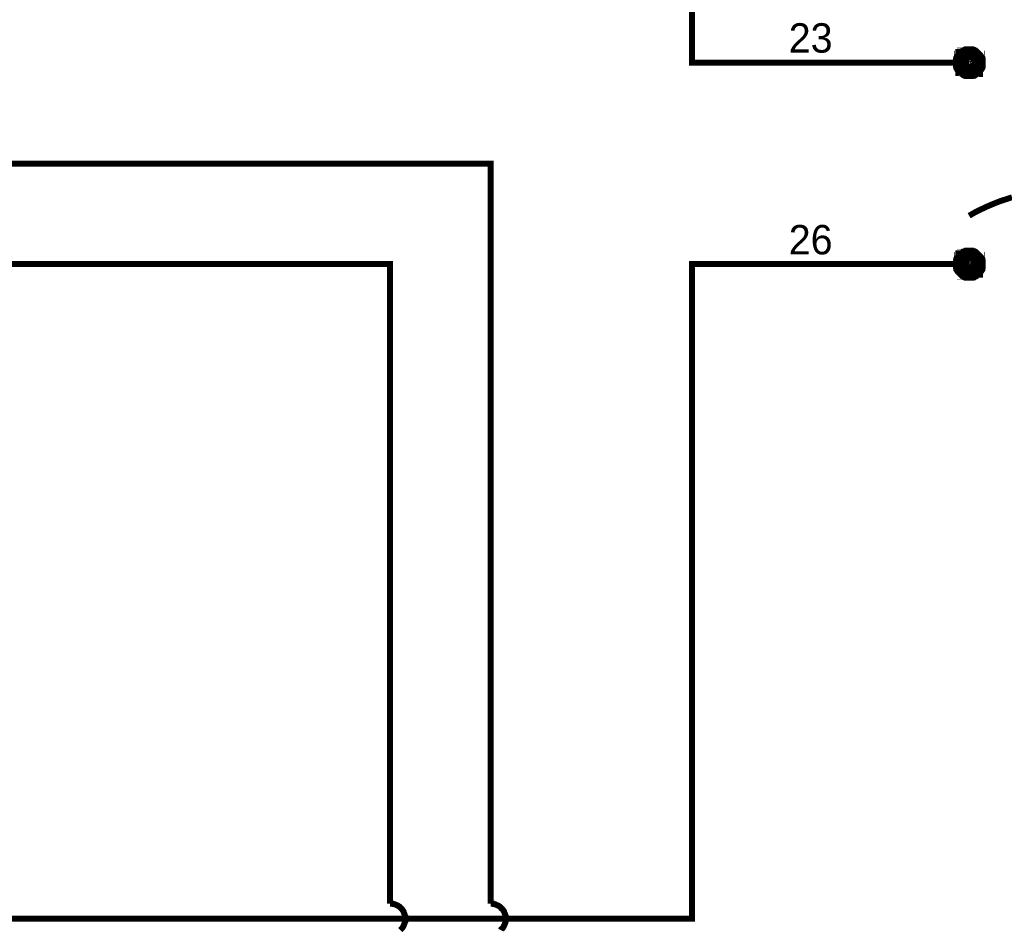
# Model space of a CAD drawing. Extents: x 0 to 22, y 0 to 17.
# Tile 51 of 56: x 15.2 to 17.1, y 11.2 to 13. Entities that reach past the tile are written whole.
import ezdxf

# ---------------------------------------------------------------- set-up
doc = ezdxf.new("R2010")
doc.units = 0
doc.layers.add('SHEET', color=255, linetype='CONTINUOUS')

msp = doc.modelspace()

# ---------------------------------------------------------------- linework, layer by layer
at = {"layer": 'SHEET'}
for points, const_width in [([(10.8005, 12.6995), (10.8005, 13.3998), (16.4996, 13.3998), (16.4996, 12.8998), (16.8501, 12.8998)], 0.0118), ([(17.0321, 12.8998), (17.0321, 12.9007), (17.0321, 12.9015), (17.0321, 12.9023), (17.0321, 12.9032), (17.0329, 12.904), (17.0329, 12.9048), (17.0329, 12.9057), (17.0338, 12.9065), (17.0338, 12.9073), (17.0346, 12.9082), (17.0346, 12.909), (17.0354, 12.909), (17.0354, 12.9098), (17.0363, 12.9107), (17.0371, 12.9115), (17.0371, 12.9124), (17.0379, 12.9124), (17.0388, 12.9132), (17.0396, 12.914), (17.0404, 12.914), (17.0404, 12.9149), (17.0413, 12.9149), (17.0421, 12.9157), (17.0429, 12.9157), (17.0438, 12.9165), (17.0446, 12.9165), (17.0455, 12.9165), (17.0463, 12.9174), (17.0471, 12.9174), (17.048, 12.9174), (17.0488, 12.9174), (17.0496, 12.9174)], 0.0295), ([(17.0496, 12.9174), (17.0488, 12.9174), (17.048, 12.9174), (17.0471, 12.9174), (17.0463, 12.9174), (17.0455, 12.9165), (17.0446, 12.9165), (17.0438, 12.9165), (17.0429, 12.9157), (17.0421, 12.9157), (17.0413, 12.9149), (17.0404, 12.9149), (17.0404, 12.914), (17.0396, 12.914), (17.0388, 12.9132), (17.0379, 12.9124), (17.0371, 12.9124), (17.0371, 12.9115), (17.0363, 12.9107), (17.0354, 12.9098), (17.0354, 12.909), (17.0346, 12.909), (17.0346, 12.9082), (17.0338, 12.9073), (17.0338, 12.9065), (17.0329, 12.9057), (17.0329, 12.9048), (17.0329, 12.904), (17.0321, 12.9032), (17.0321, 12.9023), (17.0321, 12.9015), (17.0321, 12.9007), (17.0321, 12.8998)], 0.0295), ([(17.0496, 12.9174), (17.0505, 12.9174), (17.0513, 12.9174), (17.0521, 12.9174), (17.053, 12.9174), (17.0538, 12.9165), (17.0546, 12.9165), (17.0563, 12.9165), (17.0571, 12.9157), (17.0571, 12.9157), (17.058, 12.9149), (17.0588, 12.9149), (17.0596, 12.914), (17.0605, 12.914), (17.0613, 12.9132), (17.0621, 12.9124), (17.0621, 12.9124), (17.063, 12.9115), (17.0638, 12.9107), (17.0646, 12.9098), (17.0646, 12.909), (17.0655, 12.909), (17.0655, 12.9082), (17.0663, 12.9073), (17.0663, 12.9065), (17.0672, 12.9057), (17.0672, 12.9048), (17.0672, 12.904), (17.068, 12.9032), (17.068, 12.9023), (17.068, 12.9015), (17.068, 12.9007), (17.068, 12.8998)], 0.0295), ([(17.068, 12.8998), (17.068, 12.9007), (17.068, 12.9015), (17.068, 12.9023), (17.068, 12.9032), (17.0672, 12.904), (17.0672, 12.9048), (17.0672, 12.9057), (17.0663, 12.9065), (17.0663, 12.9073), (17.0655, 12.9082), (17.0655, 12.909), (17.0646, 12.909), (17.0646, 12.9098), (17.0638, 12.9107), (17.063, 12.9115), (17.0621, 12.9124), (17.0621, 12.9124), (17.0613, 12.9132), (17.0605, 12.914), (17.0596, 12.914), (17.0588, 12.9149), (17.058, 12.9149), (17.0571, 12.9157), (17.0571, 12.9157), (17.0563, 12.9165), (17.0546, 12.9165), (17.0538, 12.9165), (17.053, 12.9174), (17.0521, 12.9174), (17.0513, 12.9174), (17.0505, 12.9174), (17.0496, 12.9174)], 0.0295), ([(17.0496, 12.8998), (16.8501, 12.8998)], 0.0118), ([(17.0496, 12.8823), (17.0488, 12.8823), (17.048, 12.8823), (17.0471, 12.8823), (17.0463, 12.8823), (17.0455, 12.8831), (17.0446, 12.8831), (17.0438, 12.8831), (17.0429, 12.884), (17.0421, 12.884), (17.0413, 12.884), (17.0404, 12.8848), (17.0404, 12.8848), (17.0396, 12.8856), (17.0388, 12.8865), (17.0379, 12.8865), (17.0371, 12.8873), (17.0371, 12.8881), (17.0363, 12.8881), (17.0354, 12.889), (17.0354, 12.8898), (17.0346, 12.8907), (17.0346, 12.8915), (17.0338, 12.8923), (17.0338, 12.8932), (17.0329, 12.894), (17.0329, 12.8948), (17.0329, 12.8957), (17.0321, 12.8965), (17.0321, 12.8973), (17.0321, 12.8982), (17.0321, 12.899), (17.0321, 12.8998)], 0.0295), ([(17.0321, 12.8998), (17.0321, 12.8998)], 0.0295), ([(17.0321, 12.8998), (17.0321, 12.899), (17.0321, 12.8982), (17.0321, 12.8973), (17.0321, 12.8965), (17.0329, 12.8957), (17.0329, 12.8948), (17.0329, 12.894), (17.0338, 12.8932), (17.0338, 12.8923), (17.0346, 12.8915), (17.0346, 12.8907), (17.0354, 12.8898), (17.0354, 12.889), (17.0363, 12.8881), (17.0371, 12.8881), (17.0371, 12.8873), (17.0379, 12.8865), (17.0388, 12.8865), (17.0396, 12.8856), (17.0404, 12.8848), (17.0404, 12.8848), (17.0413, 12.884), (17.0421, 12.884), (17.0429, 12.884), (17.0438, 12.8831), (17.0446, 12.8831), (17.0455, 12.8831), (17.0463, 12.8823), (17.0471, 12.8823), (17.048, 12.8823), (17.0488, 12.8823), (17.0496, 12.8823)], 0.0295), ([(17.068, 12.8998), (17.068, 12.899), (17.068, 12.8982), (17.068, 12.8973), (17.068, 12.8965), (17.0672, 12.8957), (17.0672, 12.8948), (17.0672, 12.894), (17.0663, 12.8932), (17.0663, 12.8923), (17.0655, 12.8915), (17.0655, 12.8907), (17.0646, 12.8898), (17.0646, 12.889), (17.0638, 12.8881), (17.063, 12.8881), (17.0621, 12.8873), (17.0621, 12.8865), (17.0613, 12.8865), (17.0605, 12.8856), (17.0596, 12.8848), (17.0588, 12.8848), (17.058, 12.884), (17.0571, 12.884), (17.0571, 12.884), (17.0563, 12.8831), (17.0546, 12.8831), (17.0538, 12.8831), (17.053, 12.8823), (17.0521, 12.8823), (17.0513, 12.8823), (17.0505, 12.8823), (17.0496, 12.8823)], 0.0295), ([(17.0496, 12.8823), (17.0505, 12.8823), (17.0513, 12.8823), (17.0521, 12.8823), (17.053, 12.8823), (17.0538, 12.8831), (17.0546, 12.8831), (17.0563, 12.8831), (17.0571, 12.884), (17.0571, 12.884), (17.058, 12.884), (17.0588, 12.8848), (17.0596, 12.8848), (17.0605, 12.8856), (17.0613, 12.8865), (17.0621, 12.8865), (17.0621, 12.8873), (17.063, 12.8881), (17.0638, 12.8881), (17.0646, 12.889), (17.0646, 12.8898), (17.0655, 12.8907), (17.0655, 12.8915), (17.0663, 12.8923), (17.0663, 12.8932), (17.0672, 12.894), (17.0672, 12.8948), (17.0672, 12.8957), (17.068, 12.8965), (17.068, 12.8973), (17.068, 12.8982), (17.068, 12.899), (17.068, 12.8998)], 0.0295), ([(17.068, 12.8998), (17.068, 12.8998), (17.068, 12.8998), (17.068, 12.8998), (17.068, 12.8998), (17.068, 12.8998), (17.068, 12.8998), (17.068, 12.8998), (17.068, 12.8998), (17.068, 12.8998), (17.068, 12.8998), (17.068, 12.8998), (17.068, 12.8998), (17.068, 12.8998), (17.068, 12.8998), (17.068, 12.8998), (17.068, 12.8998), (17.068, 12.8998), (17.068, 12.8998), (17.068, 12.8998), (17.068, 12.8998), (17.068, 12.8998), (17.068, 12.8998), (17.068, 12.8998), (17.068, 12.8998), (17.068, 12.8998), (17.068, 12.8998), (17.068, 12.8998), (17.068, 12.8998), (17.068, 12.8998), (17.068, 12.8998), (17.068, 12.8998), (17.068, 12.8998)], 0.0295), ([(17.068, 12.8998), (17.068, 12.8998)], 0.0295), ([(12.7002, 12.6995), (16.0998, 12.6995), (16.0998, 11.2295)], 0.0118), ([(17.1348, 12.6327), (17.1222, 12.6285), (17.1097, 12.6244), (17.0972, 12.6194), (17.0855, 12.6144), (17.073, 12.6085), (17.0613, 12.6027), (17.0496, 12.596)], 0.0118), ([(17.0321, 12.5), (17.0321, 12.5008), (17.0321, 12.5017), (17.0321, 12.5025), (17.0321, 12.5033), (17.0329, 12.5042), (17.0329, 12.505), (17.0329, 12.5058), (17.0338, 12.5067), (17.0338, 12.5075), (17.0346, 12.5083), (17.0346, 12.5092), (17.0354, 12.5092), (17.0354, 12.51), (17.0363, 12.5109), (17.0371, 12.5117), (17.0371, 12.5125), (17.0379, 12.5125), (17.0388, 12.5134), (17.0396, 12.5142), (17.0404, 12.5142), (17.0404, 12.515), (17.0413, 12.515), (17.0421, 12.5159), (17.0429, 12.5159), (17.0438, 12.5167), (17.0446, 12.5167), (17.0455, 12.5167), (17.0463, 12.5175), (17.0471, 12.5175), (17.048, 12.5175), (17.0488, 12.5175), (17.0496, 12.5175)], 0.0295), ([(17.0496, 12.5175), (17.0488, 12.5175), (17.048, 12.5175), (17.0471, 12.5175), (17.0463, 12.5175), (17.0455, 12.5167), (17.0446, 12.5167), (17.0438, 12.5167), (17.0429, 12.5159), (17.0421, 12.5159), (17.0413, 12.515), (17.0404, 12.515), (17.0404, 12.5142), (17.0396, 12.5142), (17.0388, 12.5134), (17.0379, 12.5125), (17.0371, 12.5125), (17.0371, 12.5117), (17.0363, 12.5109), (17.0354, 12.51), (17.0354, 12.5092), (17.0346, 12.5092), (17.0346, 12.5083), (17.0338, 12.5075), (17.0338, 12.5067), (17.0329, 12.5058), (17.0329, 12.505), (17.0329, 12.5042), (17.0321, 12.5033), (17.0321, 12.5025), (17.0321, 12.5017), (17.0321, 12.5008), (17.0321, 12.5)], 0.0295), ([(17.0496, 12.5175), (17.0505, 12.5175), (17.0513, 12.5175), (17.0521, 12.5175), (17.053, 12.5175), (17.0538, 12.5167), (17.0546, 12.5167), (17.0563, 12.5167), (17.0571, 12.5159), (17.0571, 12.5159), (17.058, 12.515), (17.0588, 12.515), (17.0596, 12.5142), (17.0605, 12.5142), (17.0613, 12.5134), (17.0621, 12.5125), (17.0621, 12.5125), (17.063, 12.5117), (17.0638, 12.5109), (17.0646, 12.51), (17.0646, 12.5092), (17.0655, 12.5092), (17.0655, 12.5083), (17.0663, 12.5075), (17.0663, 12.5067), (17.0672, 12.5058), (17.0672, 12.505), (17.0672, 12.5042), (17.068, 12.5033), (17.068, 12.5025), (17.068, 12.5017), (17.068, 12.5008), (17.068, 12.5)], 0.0295), ([(17.068, 12.5), (17.068, 12.5008), (17.068, 12.5017), (17.068, 12.5025), (17.068, 12.5033), (17.0672, 12.5042), (17.0672, 12.505), (17.0672, 12.5058), (17.0663, 12.5067), (17.0663, 12.5075), (17.0655, 12.5083), (17.0655, 12.5092), (17.0646, 12.5092), (17.0646, 12.51), (17.0638, 12.5109), (17.063, 12.5117), (17.0621, 12.5125), (17.0621, 12.5125), (17.0613, 12.5134), (17.0605, 12.5142), (17.0596, 12.5142), (17.0588, 12.515), (17.058, 12.515), (17.0571, 12.5159), (17.0571, 12.5159), (17.0563, 12.5167), (17.0546, 12.5167), (17.0538, 12.5167), (17.053, 12.5175), (17.0521, 12.5175), (17.0513, 12.5175), (17.0505, 12.5175), (17.0496, 12.5175)], 0.0295), ([(17.0496, 12.4816), (17.0488, 12.4816), (17.048, 12.4816), (17.0471, 12.4816), (17.0463, 12.4816), (17.0455, 12.4825), (17.0446, 12.4825), (17.0438, 12.4825), (17.0429, 12.4833), (17.0421, 12.4833), (17.0413, 12.4841), (17.0404, 12.4841), (17.0404, 12.485), (17.0396, 12.485), (17.0388, 12.4858), (17.0379, 12.4866), (17.0371, 12.4875), (17.0371, 12.4875), (17.0363, 12.4883), (17.0354, 12.4891), (17.0354, 12.49), (17.0346, 12.4908), (17.0346, 12.4917), (17.0338, 12.4925), (17.0338, 12.4925), (17.0329, 12.4933), (17.0329, 12.495), (17.0329, 12.4958), (17.0321, 12.4967), (17.0321, 12.4975), (17.0321, 12.4983), (17.0321, 12.4992), (17.0321, 12.5)], 0.0295), ([(17.0321, 12.5), (17.0321, 12.5)], 0.0295), ([(17.0321, 12.5), (17.0321, 12.4992), (17.0321, 12.4983), (17.0321, 12.4975), (17.0321, 12.4967), (17.0329, 12.4958), (17.0329, 12.495), (17.0329, 12.4933), (17.0338, 12.4925), (17.0338, 12.4925), (17.0346, 12.4917), (17.0346, 12.4908), (17.0354, 12.49), (17.0354, 12.4891), (17.0363, 12.4883), (17.0371, 12.4875), (17.0371, 12.4875), (17.0379, 12.4866), (17.0388, 12.4858), (17.0396, 12.485), (17.0404, 12.485), (17.0404, 12.4841), (17.0413, 12.4841), (17.0421, 12.4833), (17.0429, 12.4833), (17.0438, 12.4825), (17.0446, 12.4825), (17.0455, 12.4825), (17.0463, 12.4816), (17.0471, 12.4816), (17.048, 12.4816), (17.0488, 12.4816), (17.0496, 12.4816)], 0.0295), ([(17.068, 12.5), (17.068, 12.4992), (17.068, 12.4983), (17.068, 12.4975), (17.068, 12.4967), (17.0672, 12.4958), (17.0672, 12.495), (17.0672, 12.4933), (17.0663, 12.4925), (17.0663, 12.4925), (17.0655, 12.4917), (17.0655, 12.4908), (17.0646, 12.49), (17.0646, 12.4891), (17.0638, 12.4883), (17.063, 12.4875), (17.0621, 12.4875), (17.0621, 12.4866), (17.0613, 12.4858), (17.0605, 12.485), (17.0596, 12.485), (17.0588, 12.4841), (17.058, 12.4841), (17.0571, 12.4833), (17.0571, 12.4833), (17.0563, 12.4825), (17.0546, 12.4825), (17.0538, 12.4825), (17.053, 12.4816), (17.0521, 12.4816), (17.0513, 12.4816), (17.0505, 12.4816), (17.0496, 12.4816)], 0.0295), ([(17.0496, 12.4816), (17.0505, 12.4816), (17.0513, 12.4816), (17.0521, 12.4816), (17.053, 12.4816), (17.0538, 12.4825), (17.0546, 12.4825), (17.0563, 12.4825), (17.0571, 12.4833), (17.0571, 12.4833), (17.058, 12.4841), (17.0588, 12.4841), (17.0596, 12.485), (17.0605, 12.485), (17.0613, 12.4858), (17.0621, 12.4866), (17.0621, 12.4875), (17.063, 12.4875), (17.0638, 12.4883), (17.0646, 12.4891), (17.0646, 12.49), (17.0655, 12.4908), (17.0655, 12.4917), (17.0663, 12.4925), (17.0663, 12.4925), (17.0672, 12.4933), (17.0672, 12.495), (17.0672, 12.4958), (17.068, 12.4967), (17.068, 12.4975), (17.068, 12.4983), (17.068, 12.4992), (17.068, 12.5)], 0.0295), ([(17.068, 12.5), (17.068, 12.5), (17.068, 12.5), (17.068, 12.5), (17.068, 12.5), (17.068, 12.5), (17.068, 12.5), (17.068, 12.5), (17.068, 12.5), (17.068, 12.5), (17.068, 12.5), (17.068, 12.5), (17.068, 12.5), (17.068, 12.5), (17.068, 12.5), (17.068, 12.5), (17.068, 12.5), (17.068, 12.5), (17.068, 12.5), (17.068, 12.5), (17.068, 12.5), (17.068, 12.5), (17.068, 12.5), (17.068, 12.5), (17.068, 12.5), (17.068, 12.5), (17.068, 12.5), (17.068, 12.5), (17.068, 12.5), (17.068, 12.5), (17.068, 12.5), (17.068, 12.5), (17.068, 12.5)], 0.0295), ([(17.068, 12.5), (17.068, 12.5)], 0.0295), ([(12.7002, 12.5), (15.9003, 12.5), (15.9003, 11.2295)], 0.0118), ([(15.1299, 11.1995), (16.4996, 11.1995), (16.4996, 12.5), (16.8501, 12.5)], 0.0118), ([(17.0496, 12.5), (16.8501, 12.5)], 0.0118), ([(15.9303, 11.1995), (15.9303, 11.2012), (15.9303, 11.2028), (15.9303, 11.2045), (15.9295, 11.2053), (15.9295, 11.207), (15.9287, 11.2087), (15.9287, 11.2095), (15.9278, 11.2112), (15.927, 11.2129), (15.927, 11.2137), (15.9262, 11.2154), (15.9253, 11.2162), (15.9245, 11.2179), (15.9237, 11.2187), (15.9228, 11.2195), (15.922, 11.2204), (15.9203, 11.222), (15.9195, 11.2229), (15.9187, 11.2237), (15.917, 11.2245), (15.9162, 11.2254), (15.9145, 11.2262), (15.9137, 11.2262), (15.912, 11.227), (15.9103, 11.2279), (15.9095, 11.2279), (15.9078, 11.2287), (15.9061, 11.2287), (15.9053, 11.2295), (15.9036, 11.2295), (15.902, 11.2295), (15.9003, 11.2295)], 0.0118), ([(15.9003, 11.2295), (15.9003, 11.2295), (15.9003, 11.2295), (15.9003, 11.2295), (15.9003, 11.2295), (15.9003, 11.2295), (15.9003, 11.2295), (15.9003, 11.2295), (15.9003, 11.2295), (15.9003, 11.2295), (15.9003, 11.2295), (15.9003, 11.2295), (15.9003, 11.2295), (15.9003, 11.2295), (15.9003, 11.2295), (15.9003, 11.2295), (15.9003, 11.2295), (15.9003, 11.2295), (15.9003, 11.2295), (15.9003, 11.2295), (15.9003, 11.2295), (15.9003, 11.2295), (15.9003, 11.2295), (15.9003, 11.2295), (15.9003, 11.2295), (15.9003, 11.2295), (15.9003, 11.2295), (15.9003, 11.2295), (15.9003, 11.2295), (15.9003, 11.2295), (15.9003, 11.2295), (15.9003, 11.2295), (15.9003, 11.2295)], 0.0118), ([(16.1298, 11.1995), (16.1298, 11.2012), (16.1298, 11.2028), (16.1298, 11.2045), (16.129, 11.2053), (16.129, 11.207), (16.1282, 11.2087), (16.1282, 11.2095), (16.1273, 11.2112), (16.1265, 11.2129), (16.1265, 11.2137), (16.1257, 11.2154), (16.1248, 11.2162), (16.124, 11.2179), (16.1232, 11.2187), (16.1223, 11.2195), (16.1206, 11.2204), (16.1198, 11.222), (16.119, 11.2229), (16.1181, 11.2237), (16.1165, 11.2245), (16.1156, 11.2254), (16.114, 11.2262), (16.1131, 11.2262), (16.1115, 11.227), (16.1098, 11.2279), (16.109, 11.2279), (16.1073, 11.2287), (16.1056, 11.2287), (16.1048, 11.2295), (16.1031, 11.2295), (16.1014, 11.2295), (16.0998, 11.2295)], 0.0118), ([(16.0998, 11.2295), (16.0998, 11.2295), (16.0998, 11.2295), (16.0998, 11.2295), (16.0998, 11.2295), (16.0998, 11.2295), (16.0998, 11.2295), (16.0998, 11.2295), (16.0998, 11.2295), (16.0998, 11.2295), (16.0998, 11.2295), (16.0998, 11.2295), (16.0998, 11.2295), (16.0998, 11.2295), (16.0998, 11.2295), (16.0998, 11.2295), (16.0998, 11.2295), (16.0998, 11.2295), (16.0998, 11.2295), (16.0998, 11.2295), (16.0998, 11.2295), (16.0998, 11.2295), (16.0998, 11.2295), (16.0998, 11.2295), (16.0998, 11.2295), (16.0998, 11.2295), (16.0998, 11.2295), (16.0998, 11.2295), (16.0998, 11.2295), (16.0998, 11.2295), (16.0998, 11.2295), (16.0998, 11.2295), (16.0998, 11.2295)], 0.0118), ([(15.9203, 11.177), (15.922, 11.1786), (15.9228, 11.1795), (15.9237, 11.1803), (15.9245, 11.1811), (15.9253, 11.1828), (15.9262, 11.1836), (15.927, 11.1853), (15.927, 11.1861), (15.9278, 11.1878), (15.9287, 11.1895), (15.9287, 11.1903), (15.9295, 11.192), (15.9295, 11.1937), (15.9303, 11.1945), (15.9303, 11.1962), (15.9303, 11.1978), (15.9303, 11.1995)], 0.0118), ([(16.1198, 11.177), (16.1206, 11.1786), (16.1223, 11.1795), (16.1232, 11.1803), (16.124, 11.1811), (16.1248, 11.1828), (16.1257, 11.1836), (16.1265, 11.1853), (16.1265, 11.1861), (16.1273, 11.1878), (16.1282, 11.1895), (16.1282, 11.1903), (16.129, 11.192), (16.129, 11.1937), (16.1298, 11.1945), (16.1298, 11.1962), (16.1298, 11.1978), (16.1298, 11.1995)], 0.0118)]:
    msp.add_lwpolyline(points, dxfattribs=dict(at, const_width=const_width))

# ---------------------------------------------------------------- texts
for s, p in [('23', (16.6916, 12.9199)), ('26', (16.6916, 12.5192))]:
    msp.add_text(s, height=0.05843, dxfattribs=at).set_placement(p)

doc.saveas('drawing.dxf')
